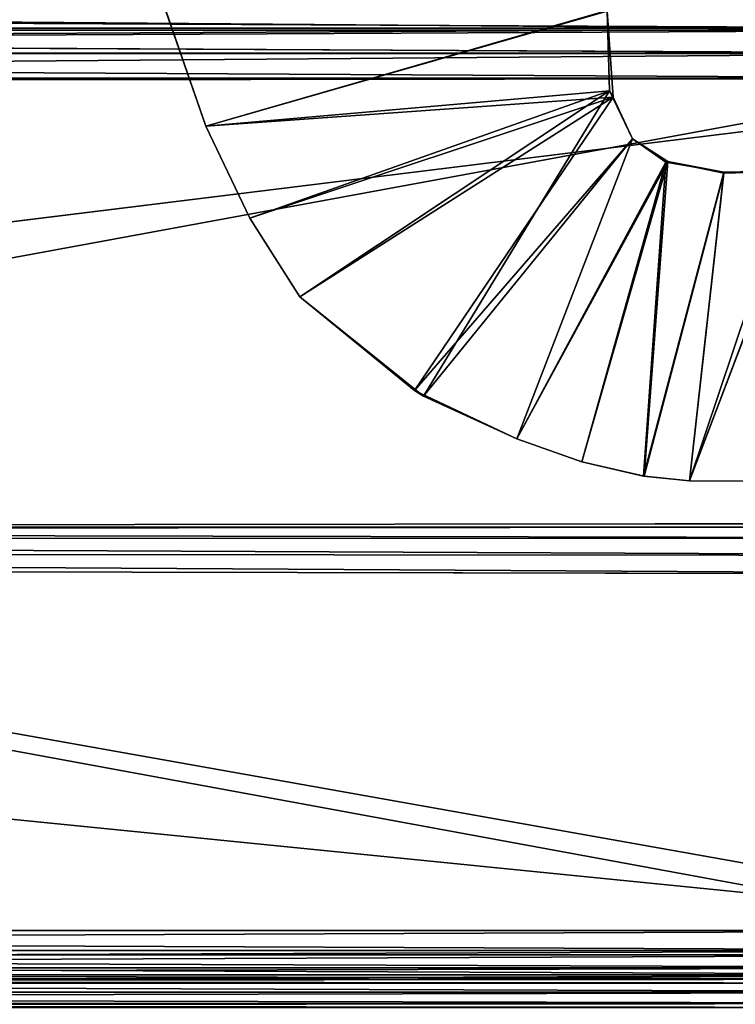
# Model space of a CAD drawing. Extents: x 0 to 35.8, y 0 to 30.4.
# Tile 86 of 106: x 31.7 to 34.2, y 2.1 to 5.7. Entities that reach past the tile are written whole.
import ezdxf

# ---------------------------------------------------------------- set-up
doc = ezdxf.new("R2010")
doc.units = 0
doc.header["$MEASUREMENT"] = 0
doc.layers.get('0').update_dxf_attribs({"color": 13, "linetype": 'CONTINUOUS'})
for name, color, linetype in [('BSH_B36CD50SNB_SYMBOL_-_BO', 59, 'CONTINUOUS'), ('BSH_B36CD50SNB_SYMBOL_-_DO', 59, 'CONTINUOUS'), ('BSH_B36CD50SNB_SYMBOL_-_DR', 59, 'CONTINUOUS')]:
    doc.layers.add(name, color=color, linetype=linetype)

# ---------------------------------------------------------------- blocks, each defined once
blk = doc.blocks.new('B36CD50SNB_TRADECAD_DXF')
at = {"layer": 'BSH_B36CD50SNB_SYMBOL_-_BO', "color": 0}
for p, q in [((32.3309, 5.3255, 68.5561), (32.1855, 5.7451, 68.5561)), ((32.3309, 5.3255, 68.5561), (32.1855, 5.7451, 68.5561)), ((32.1855, 5.742, 69.4599), (32.3309, 5.3255, 69.4599)), ((32.1855, 5.742, 69.4599), (32.3309, 5.3255, 69.4599)), ((33.7828, 5.7451, 68.5561), (33.7911, 5.4534, 68.5561)), ((33.7828, 5.7451, 68.5561), (33.7911, 5.4534, 68.5561)), ((33.7828, 5.742, 69.4599), (33.804, 5.4315, 69.4599)), ((33.7828, 5.742, 69.4599), (33.804, 5.4315, 69.4599)), ((32.3309, 5.3255, 68.5561), (33.7911, 5.4534, 68.5561)), ((32.3309, 5.3255, 68.5561), (33.7911, 5.4534, 68.5561)), ((33.804, 5.4315, 69.4599), (32.3309, 5.3255, 69.4599)), ((33.804, 5.4315, 69.4599), (32.3309, 5.3255, 69.4599)), ((33.7911, 5.4534, 68.5561), (32.6705, 4.7078, 68.5561)), ((33.7911, 5.4534, 68.5561), (32.6705, 4.7078, 68.5561)), ((33.804, 5.4315, 69.4599), (32.6705, 4.7078, 69.4599)), ((33.804, 5.4315, 69.4599), (32.6705, 4.7078, 69.4599)), ((33.7911, 5.4534, 68.5561), (33.804, 5.4315, 69.4599)), ((33.7911, 5.4534, 68.5561), (33.8749, 5.2807, 68.5561)), ((33.7911, 5.4534, 68.5561), (33.8749, 5.2807, 68.5561)), ((33.7911, 5.4534, 68.5561), (33.804, 5.4315, 69.4599)), ((33.804, 5.4315, 69.4599), (33.8749, 5.2807, 69.4599)), ((33.804, 5.4315, 69.4599), (33.8749, 5.2807, 69.4599)), ((32.3309, 5.3255, 69.4599), (32.3309, 5.3255, 68.5561)), ((32.4893, 4.9933, 69.4599), (32.3309, 5.3255, 69.4599)), ((32.4893, 4.9933, 68.5561), (32.3309, 5.3255, 68.5561)), ((32.3309, 5.3255, 69.4599), (32.3309, 5.3255, 68.5561)), ((32.4893, 4.9933, 69.4599), (32.3309, 5.3255, 69.4599)), ((32.4893, 4.9933, 68.5561), (32.3309, 5.3255, 68.5561)), ((33.8749, 5.2807, 69.4599), (33.0856, 4.3697, 69.4599)), ((33.8749, 5.2807, 69.4599), (33.0856, 4.3697, 69.4599)), ((33.1176, 4.3486, 68.5561), (33.8749, 5.2807, 68.5561)), ((33.1176, 4.3486, 68.5561), (33.8749, 5.2807, 68.5561)), ((33.8749, 5.2807, 69.4599), (33.995, 5.1953, 69.4599)), ((33.8749, 5.2807, 68.5561), (33.8749, 5.2807, 69.4599)), ((33.8749, 5.2807, 68.5561), (34.0027, 5.1981, 68.5561)), ((33.8749, 5.2807, 68.5561), (34.0027, 5.1981, 68.5561)), ((33.8749, 5.2807, 68.5561), (33.8749, 5.2807, 69.4599)), ((33.8749, 5.2807, 69.4599), (33.995, 5.1953, 69.4599)), ((33.4558, 4.1945, 68.5561), (34.0027, 5.1981, 68.5561)), ((33.4558, 4.1945, 68.5561), (34.0027, 5.1981, 68.5561)), ((33.995, 5.1953, 69.4599), (33.4558, 4.1945, 69.4599)), ((33.995, 5.1953, 69.4599), (33.4558, 4.1945, 69.4599)), ((33.6907, 4.111, 68.5561), (34.0027, 5.1981, 68.5561)), ((33.6907, 4.111, 68.5561), (34.0027, 5.1981, 68.5561)), ((33.995, 5.1953, 69.4599), (33.6907, 4.111, 69.4599)), ((33.995, 5.1953, 69.4599), (33.6907, 4.111, 69.4599)), ((34.0027, 5.1981, 68.5561), (33.995, 5.1953, 69.4599)), ((34.0027, 5.1981, 68.5561), (33.995, 5.1953, 69.4599)), ((33.995, 5.1953, 69.4599), (34.2047, 5.1594, 69.4599)), ((33.995, 5.1953, 69.4599), (34.2047, 5.1594, 69.4599)), ((34.0027, 5.1981, 68.5561), (34.2047, 5.1564, 68.5561)), ((34.0027, 5.1981, 68.5561), (34.2047, 5.1564, 68.5561)), ((34.2047, 5.1594, 69.4599), (33.9149, 4.0594, 69.4599)), ((34.2047, 5.1594, 69.4599), (33.9149, 4.0594, 69.4599)), ((33.917, 4.0594, 68.5561), (34.2047, 5.1564, 68.5561)), ((33.917, 4.0594, 68.5561), (34.2047, 5.1564, 68.5561)), ((34.5071, 5.1655, 69.4599), (34.0807, 4.0419, 69.4599)), ((34.5071, 5.1655, 69.4599), (34.0807, 4.0419, 69.4599)), ((34.0807, 4.0419, 68.5561), (34.4577, 5.1628, 68.5561)), ((34.0807, 4.0419, 68.5561), (34.4577, 5.1628, 68.5561)), ((34.2047, 5.1594, 69.4599), (34.5071, 5.1655, 69.4599)), ((34.2047, 5.1594, 69.4599), (34.5071, 5.1655, 69.4599)), ((34.2047, 5.1564, 68.5561), (34.4577, 5.1628, 68.5561)), ((34.2047, 5.1564, 68.5561), (34.4577, 5.1628, 68.5561)), ((34.2047, 5.1564, 68.5561), (34.2047, 5.1594, 69.4599)), ((34.2047, 5.1564, 68.5561), (34.2047, 5.1594, 69.4599)), ((32.6705, 4.7078, 69.4599), (32.4893, 4.9933, 69.4599)), ((32.6705, 4.7078, 68.5561), (32.4893, 4.9933, 68.5561)), ((32.4893, 4.9933, 68.5561), (32.4893, 4.9933, 69.4599)), ((32.6705, 4.7078, 69.4599), (32.4893, 4.9933, 69.4599)), ((32.4893, 4.9933, 68.5561), (32.4893, 4.9933, 69.4599)), ((32.6705, 4.7078, 68.5561), (32.4893, 4.9933, 68.5561)), ((32.6705, 4.7078, 68.5561), (32.6705, 4.7078, 69.4599)), ((32.6705, 4.7078, 69.4599), (33.0856, 4.3697, 69.4599)), ((33.1176, 4.3486, 68.5561), (32.6705, 4.7078, 68.5561)), ((32.6705, 4.7078, 69.4599), (33.0856, 4.3697, 69.4599)), ((32.6705, 4.7078, 68.5561), (32.6705, 4.7078, 69.4599)), ((33.1176, 4.3486, 68.5561), (32.6705, 4.7078, 68.5561)), ((33.0856, 4.3697, 69.4599), (33.1176, 4.3486, 68.5561)), ((33.4558, 4.1945, 69.4599), (33.0856, 4.3697, 69.4599)), ((33.0856, 4.3697, 69.4599), (33.1176, 4.3486, 68.5561)), ((33.4558, 4.1945, 69.4599), (33.0856, 4.3697, 69.4599)), ((33.4558, 4.1945, 68.5561), (33.1176, 4.3486, 68.5561)), ((33.4558, 4.1945, 68.5561), (33.1176, 4.3486, 68.5561)), ((33.6907, 4.111, 69.4599), (33.4558, 4.1945, 69.4599)), ((33.6907, 4.111, 68.5561), (33.4558, 4.1945, 68.5561)), ((33.4558, 4.1945, 68.5561), (33.4558, 4.1945, 69.4599)), ((33.6907, 4.111, 69.4599), (33.4558, 4.1945, 69.4599)), ((33.6907, 4.111, 68.5561), (33.4558, 4.1945, 68.5561)), ((33.4558, 4.1945, 68.5561), (33.4558, 4.1945, 69.4599)), ((33.9149, 4.0594, 69.4599), (33.6907, 4.111, 69.4599)), ((33.917, 4.0594, 68.5561), (33.6907, 4.111, 68.5561)), ((33.6907, 4.111, 68.5561), (33.6907, 4.111, 69.4599)), ((33.9149, 4.0594, 69.4599), (33.6907, 4.111, 69.4599)), ((33.6907, 4.111, 68.5561), (33.6907, 4.111, 69.4599)), ((33.917, 4.0594, 68.5561), (33.6907, 4.111, 68.5561)), ((34.0807, 4.0419, 69.4599), (33.9149, 4.0594, 69.4599)), ((33.917, 4.0594, 68.5561), (33.9149, 4.0594, 69.4599)), ((34.0807, 4.0419, 69.4599), (33.9149, 4.0594, 69.4599)), ((33.917, 4.0594, 68.5561), (33.9149, 4.0594, 69.4599)), ((34.0807, 4.0419, 68.5561), (33.917, 4.0594, 68.5561)), ((34.0807, 4.0419, 68.5561), (33.917, 4.0594, 68.5561)), ((34.0807, 4.0419, 68.5561), (34.0807, 4.0419, 69.4599)), ((34.0807, 4.0419, 69.4599), (35.1052, 4.0389, 69.4599)), ((35.1052, 4.0389, 68.5561), (34.0807, 4.0419, 68.5561)), ((34.0807, 4.0419, 69.4599), (35.1052, 4.0389, 69.4599)), ((34.0807, 4.0419, 68.5561), (34.0807, 4.0419, 69.4599)), ((35.1052, 4.0389, 68.5561), (34.0807, 4.0419, 68.5561))]:
    blk.add_line(p, q, dxfattribs=at)
at = {"layer": 'BSH_B36CD50SNB_SYMBOL_-_DO', "color": 0}
for p, q in [((35.2166, 5.6737, 27.4521), (18.2072, 5.6737, 27.4521)), ((35.2166, 5.6737, 27.4521), (18.2072, 5.6737, 27.4521)), ((35.292, 5.6737, 67.0338), (18.4253, 5.6737, 67.0338)), ((35.292, 5.6737, 67.0338), (18.4253, 5.6737, 67.0338)), ((18.5006, 5.6737, 66.9584), (35.2166, 5.6737, 66.9584)), ((18.5006, 5.6737, 66.9584), (35.2166, 5.6737, 66.9584)), ((18.6672, 5.6737, 27.3767), (35.292, 5.6737, 27.3767)), ((18.6672, 5.6737, 27.3767), (35.292, 5.6737, 27.3767)), ((18.207, 5.5907, 27.4521), (35.2166, 5.5908, 27.4521)), ((18.207, 5.5907, 27.4521), (35.2166, 5.5908, 27.4521)), ((18.4253, 5.5908, 67.0338), (35.292, 5.5908, 67.0338)), ((18.4253, 5.5908, 67.0338), (35.292, 5.5908, 67.0338)), ((35.2166, 5.5908, 66.9584), (18.5006, 5.5907, 66.9584)), ((35.2166, 5.5908, 66.9584), (18.5006, 5.5907, 66.9584)), ((35.292, 5.5908, 27.3767), (18.667, 5.5908, 27.3767)), ((35.292, 5.5908, 27.3767), (18.667, 5.5908, 27.3767)), ((18.3094, 5.4992, 27.0544), (35.6494, 5.4992, 27.0544)), ((18.3094, 5.4992, 27.0544), (35.6494, 5.4992, 27.0544)), ((18.6668, 5.4992, 27.3767), (35.292, 5.4992, 27.3767)), ((18.6668, 5.4992, 27.3767), (35.292, 5.4992, 27.3767)), ((35.292, 5.4992, 67.0338), (22.6476, 5.49, 67.0338)), ((35.292, 5.4992, 67.0338), (22.6476, 5.49, 67.0338)), ((35.8406, 5.4992, 68.3648), (22.6509, 3.8725, 68.3648)), ((35.8406, 5.4992, 68.3648), (22.6509, 3.8725, 68.3648)), ((22.6599, 5.4836, 68.3648), (35.8406, 5.4992, 68.3648)), ((22.6599, 5.4836, 68.3648), (35.8406, 5.4992, 68.3648)), ((22.6509, 3.8725, 69.4602), (35.8406, 3.8888, 69.4602)), ((22.6509, 3.8725, 69.4602), (35.8406, 3.8888, 69.4602)), ((22.6509, 3.8725, 68.3648), (35.8406, 3.8888, 68.3648)), ((22.6509, 3.8725, 68.3648), (35.8406, 3.8888, 68.3648)), ((22.6406, 3.8625, 69.5306), (35.8272, 3.8759, 69.5306)), ((22.6406, 3.8625, 69.5306), (35.8272, 3.8759, 69.5306)), ((35.7846, 3.8348, 69.5955), (22.6078, 3.8308, 69.5955)), ((35.7846, 3.8348, 69.5955), (22.6078, 3.8308, 69.5955)), ((22.5578, 3.7825, 69.638), (35.7198, 3.7724, 69.638)), ((22.5578, 3.7825, 69.638), (35.7198, 3.7724, 69.638)), ((22.5036, 3.7302, 69.6515), (35.6494, 3.7045, 69.6515)), ((22.5036, 3.7302, 69.6515), (35.6494, 3.7045, 69.6515)), ((18.3094, 2.4145, 27.0544), (35.6494, 2.4145, 27.0544)), ((18.3094, 2.4145, 69.6515), (35.6494, 2.4145, 69.6515)), ((18.3094, 2.4145, 69.6515), (35.6494, 2.4145, 69.6515)), ((18.3094, 2.4145, 27.0544), (35.6494, 2.4145, 27.0544)), ((35.6494, 2.3413, 27.0689), (18.3094, 2.3413, 27.0689)), ((18.3094, 2.3413, 69.6369), (35.6494, 2.3413, 69.6369)), ((18.3094, 2.3413, 69.6369), (35.6494, 2.3413, 69.6369)), ((35.6494, 2.3413, 27.0689), (18.3094, 2.3413, 27.0689)), ((18.3094, 2.2792, 27.1104), (35.6494, 2.2792, 27.1104)), ((18.3094, 2.2792, 27.1104), (35.6494, 2.2792, 27.1104)), ((35.6494, 2.2792, 69.5955), (18.3094, 2.2792, 69.5955)), ((35.6494, 2.2792, 69.5955), (18.3094, 2.2792, 69.5955)), ((18.3094, 2.2378, 27.1725), (35.6494, 2.2378, 27.1725)), ((18.3094, 2.2378, 27.1725), (35.6494, 2.2378, 27.1725)), ((18.3094, 2.2378, 69.5334), (35.6494, 2.2378, 69.5334)), ((18.3094, 2.2378, 69.5334), (35.6494, 2.2378, 69.5334)), ((18.3094, 2.2232, 27.2456), (35.6494, 2.2232, 27.2456)), ((35.6494, 2.2232, 69.4602), (18.3094, 2.2232, 69.4602)), ((35.6494, 2.2232, 69.4602), (18.3094, 2.2232, 69.4602)), ((18.3094, 2.2232, 27.2456), (35.6494, 2.2232, 27.2456))]:
    blk.add_line(p, q, dxfattribs=at)
at = {"layer": 'BSH_B36CD50SNB_SYMBOL_-_DR', "color": 0}
for p, q in [((17.9195, 5.6809, 26.1664), (35.292, 5.6809, 26.1664)), ((35.2166, 5.6809, 2.081), (17.9195, 5.6809, 2.081)), ((17.9195, 5.6809, 2.0057), (35.292, 5.6809, 2.0057)), ((35.2166, 5.6809, 2.081), (17.9195, 5.6809, 2.081)), ((17.9195, 5.6809, 2.0057), (35.292, 5.6809, 2.0057)), ((35.2166, 5.6809, 26.0911), (17.9195, 5.6809, 26.0911)), ((35.2166, 5.6809, 26.0911), (17.9195, 5.6809, 26.0911)), ((17.9195, 5.6809, 26.1664), (35.292, 5.6809, 26.1664)), ((17.9195, 5.5893, 26.1664), (35.292, 5.5893, 26.1664)), ((35.6494, 5.5893, 26.5552), (17.9195, 5.5893, 26.5552)), ((17.9195, 5.5893, 26.1664), (35.292, 5.5893, 26.1664)), ((35.6494, 5.5893, 26.5552), (17.9195, 5.5893, 26.5552)), ((17.9195, 5.5893, 0.8481), (35.6494, 5.5893, 0.8481)), ((35.292, 5.5893, 2.0057), (17.9195, 5.5893, 2.0057)), ((35.292, 5.5893, 2.0057), (17.9195, 5.5893, 2.0057)), ((17.9195, 5.5893, 0.8481), (35.6494, 5.5893, 0.8481)), ((35.6494, 2.3266, 26.5552), (17.9195, 2.3266, 26.5552)), ((35.6494, 2.3266, 0.8481), (17.9195, 2.3266, 0.8481)), ((35.6494, 2.3266, 0.8481), (17.9195, 2.3266, 0.8481)), ((35.6494, 2.3266, 26.5552), (17.9195, 2.3266, 26.5552)), ((35.6494, 2.2534, 0.8626), (17.9195, 2.2534, 0.8626)), ((35.6494, 2.2534, 0.8626), (17.9195, 2.2534, 0.8626)), ((17.9195, 2.2534, 26.5406), (35.6494, 2.2534, 26.5406)), ((17.9195, 2.2534, 26.5406), (35.6494, 2.2534, 26.5406)), ((35.6494, 2.1913, 0.9041), (17.9195, 2.1913, 0.9041)), ((35.6494, 2.1913, 0.9041), (17.9195, 2.1913, 0.9041)), ((17.9195, 2.1913, 26.4991), (35.6494, 2.1913, 26.4991)), ((17.9195, 2.1913, 26.4991), (35.6494, 2.1913, 26.4991)), ((35.6494, 2.1499, 0.9661), (17.9195, 2.1499, 0.9661)), ((17.9195, 2.1499, 26.4371), (35.6494, 2.1499, 26.4371)), ((35.6494, 2.1499, 0.9661), (17.9195, 2.1499, 0.9661)), ((17.9195, 2.1499, 26.4371), (35.6494, 2.1499, 26.4371))]:
    blk.add_line(p, q, dxfattribs=at)
at = {"layer": 'BSH_B36CD50SNB_SYMBOL_-_BO', "color": 250}
mesh = blk.add_polyface(dxfattribs=at)
corners = [(32.1855, 5.7451, 68.5561), (32.3309, 5.3255, 69.4599), (32.3309, 5.3255, 68.5561), (32.1855, 5.742, 69.4599)]
mesh.append_faces([[corners[k] for k in face] for face in [(0, 1, 2), (1, 0, 3)]], dxfattribs={"vtx0": -1, "color": 250})
mesh = blk.add_polyface(dxfattribs=at)
corners = [(32.3309, 5.3255, 68.5561), (33.7828, 5.7451, 68.5561), (32.1855, 5.7451, 68.5561), (33.7911, 5.4534, 68.5561)]
mesh.append_faces([[corners[k] for k in face] for face in [(0, 1, 2), (1, 0, 3)]], dxfattribs={"vtx0": -1, "color": 250})
mesh = blk.add_polyface(dxfattribs=at)
corners = [(33.7828, 5.742, 69.4599), (32.3309, 5.3255, 69.4599), (32.1855, 5.742, 69.4599), (33.804, 5.4315, 69.4599)]
mesh.append_faces([[corners[k] for k in face] for face in [(0, 1, 2), (1, 0, 3)]], dxfattribs={"vtx0": -1, "color": 250})
mesh = blk.add_polyface(dxfattribs=at)
corners = [(33.7828, 5.7451, 68.5561), (33.7911, 5.4534, 68.5561), (33.7828, 5.742, 69.4599)]
mesh.append_faces([[corners[k] for k in face] for face in [(0, 1, 2)]], dxfattribs={"color": 250})
mesh = blk.add_polyface(dxfattribs=at)
corners = [(33.7828, 5.742, 69.4599), (33.7911, 5.4534, 68.5561), (33.804, 5.4315, 69.4599)]
mesh.append_faces([[corners[k] for k in face] for face in [(0, 1, 2)]], dxfattribs={"color": 250})
mesh = blk.add_polyface(dxfattribs=at)
corners = [(32.4893, 4.9933, 68.5561), (33.7911, 5.4534, 68.5561), (32.3309, 5.3255, 68.5561), (32.6705, 4.7078, 68.5561)]
mesh.append_faces([[corners[k] for k in face] for face in [(0, 1, 2), (1, 0, 3)]], dxfattribs={"vtx0": -1, "color": 250})
mesh = blk.add_polyface(dxfattribs=at)
corners = [(33.804, 5.4315, 69.4599), (32.4893, 4.9933, 69.4599), (32.3309, 5.3255, 69.4599), (32.6705, 4.7078, 69.4599)]
mesh.append_faces([[corners[k] for k in face] for face in [(0, 1, 2), (1, 0, 3)]], dxfattribs={"vtx0": -1, "color": 250})
mesh = blk.add_polyface(dxfattribs=at)
corners = [(33.1176, 4.3486, 68.5561), (33.7911, 5.4534, 68.5561), (32.6705, 4.7078, 68.5561), (33.8749, 5.2807, 68.5561)]
mesh.append_faces([[corners[k] for k in face] for face in [(0, 1, 2), (1, 0, 3)]], dxfattribs={"vtx0": -1, "color": 250})
mesh = blk.add_polyface(dxfattribs=at)
corners = [(33.804, 5.4315, 69.4599), (33.0856, 4.3697, 69.4599), (32.6705, 4.7078, 69.4599), (33.8749, 5.2807, 69.4599)]
mesh.append_faces([[corners[k] for k in face] for face in [(0, 1, 2), (1, 0, 3)]], dxfattribs={"vtx0": -1, "color": 250})
mesh = blk.add_polyface(dxfattribs=at)
corners = [(33.804, 5.4315, 69.4599), (33.8749, 5.2807, 68.5561), (33.8749, 5.2807, 69.4599), (33.7911, 5.4534, 68.5561)]
mesh.append_faces([[corners[k] for k in face] for face in [(0, 1, 2), (1, 0, 3)]], dxfattribs={"vtx0": -1, "color": 250})
mesh = blk.add_polyface(dxfattribs=at)
corners = [(32.3309, 5.3255, 68.5561), (32.4893, 4.9933, 69.4599), (32.4893, 4.9933, 68.5561), (32.3309, 5.3255, 69.4599)]
mesh.append_faces([[corners[k] for k in face] for face in [(0, 1, 2), (1, 0, 3)]], dxfattribs={"vtx0": -1, "color": 250})
mesh = blk.add_polyface(dxfattribs=at)
corners = [(33.8749, 5.2807, 69.4599), (33.4558, 4.1945, 69.4599), (33.0856, 4.3697, 69.4599), (33.995, 5.1953, 69.4599)]
mesh.append_faces([[corners[k] for k in face] for face in [(0, 1, 2), (1, 0, 3)]], dxfattribs={"vtx0": -1, "color": 250})
mesh = blk.add_polyface(dxfattribs=at)
corners = [(33.4558, 4.1945, 68.5561), (33.8749, 5.2807, 68.5561), (33.1176, 4.3486, 68.5561), (34.0027, 5.1981, 68.5561)]
mesh.append_faces([[corners[k] for k in face] for face in [(0, 1, 2), (1, 0, 3)]], dxfattribs={"vtx0": -1, "color": 250})
mesh = blk.add_polyface(dxfattribs=at)
corners = [(33.995, 5.1953, 69.4599), (33.8749, 5.2807, 68.5561), (34.0027, 5.1981, 68.5561)]
mesh.append_faces([[corners[k] for k in face] for face in [(0, 1, 2)]], dxfattribs={"color": 250})
mesh = blk.add_polyface(dxfattribs=at)
corners = [(33.8749, 5.2807, 69.4599), (33.8749, 5.2807, 68.5561), (33.995, 5.1953, 69.4599)]
mesh.append_faces([[corners[k] for k in face] for face in [(0, 1, 2)]], dxfattribs={"color": 250})
mesh = blk.add_polyface(dxfattribs=at)
corners = [(34.0027, 5.1981, 68.5561), (33.4558, 4.1945, 68.5561), (33.6907, 4.111, 68.5561)]
mesh.append_faces([[corners[k] for k in face] for face in [(0, 1, 2)]], dxfattribs={"color": 250})
mesh = blk.add_polyface(dxfattribs=at)
corners = [(33.995, 5.1953, 69.4599), (33.6907, 4.111, 69.4599), (33.4558, 4.1945, 69.4599)]
mesh.append_faces([[corners[k] for k in face] for face in [(0, 1, 2)]], dxfattribs={"color": 250})
mesh = blk.add_polyface(dxfattribs=at)
corners = [(33.917, 4.0594, 68.5561), (34.0027, 5.1981, 68.5561), (33.6907, 4.111, 68.5561), (34.2047, 5.1564, 68.5561)]
mesh.append_faces([[corners[k] for k in face] for face in [(0, 1, 2), (1, 0, 3)]], dxfattribs={"vtx0": -1, "color": 250})
mesh = blk.add_polyface(dxfattribs=at)
corners = [(33.995, 5.1953, 69.4599), (33.9149, 4.0594, 69.4599), (33.6907, 4.111, 69.4599), (34.2047, 5.1594, 69.4599)]
mesh.append_faces([[corners[k] for k in face] for face in [(0, 1, 2), (1, 0, 3)]], dxfattribs={"vtx0": -1, "color": 250})
mesh = blk.add_polyface(dxfattribs=at)
corners = [(33.995, 5.1953, 69.4599), (34.0027, 5.1981, 68.5561), (34.2047, 5.1594, 69.4599)]
mesh.append_faces([[corners[k] for k in face] for face in [(0, 1, 2)]], dxfattribs={"color": 250})
mesh = blk.add_polyface(dxfattribs=at)
corners = [(34.2047, 5.1594, 69.4599), (34.0027, 5.1981, 68.5561), (34.2047, 5.1564, 68.5561)]
mesh.append_faces([[corners[k] for k in face] for face in [(0, 1, 2)]], dxfattribs={"color": 250})
mesh = blk.add_polyface(dxfattribs=at)
corners = [(34.2047, 5.1594, 69.4599), (34.0807, 4.0419, 69.4599), (33.9149, 4.0594, 69.4599), (34.5071, 5.1655, 69.4599)]
mesh.append_faces([[corners[k] for k in face] for face in [(0, 1, 2), (1, 0, 3)]], dxfattribs={"vtx0": -1, "color": 250})
mesh = blk.add_polyface(dxfattribs=at)
corners = [(34.0807, 4.0419, 68.5561), (34.2047, 5.1564, 68.5561), (33.917, 4.0594, 68.5561), (34.4577, 5.1628, 68.5561)]
mesh.append_faces([[corners[k] for k in face] for face in [(0, 1, 2), (1, 0, 3)]], dxfattribs={"vtx0": -1, "color": 250})
mesh = blk.add_polyface(dxfattribs=at)
corners = [(34.5071, 5.1655, 69.4599), (35.1052, 4.0389, 69.4599), (34.0807, 4.0419, 69.4599), (35.204, 5.1606, 69.4599)]
mesh.append_faces([[corners[k] for k in face] for face in [(0, 1, 2), (1, 0, 3)]], dxfattribs={"vtx0": -1, "color": 250})
mesh = blk.add_polyface(dxfattribs=at)
corners = [(35.1052, 4.0389, 68.5561), (34.4577, 5.1628, 68.5561), (34.0807, 4.0419, 68.5561), (35.1989, 5.1401, 68.5561)]
mesh.append_faces([[corners[k] for k in face] for face in [(0, 1, 2), (1, 0, 3)]], dxfattribs={"vtx0": -1, "color": 250})
mesh = blk.add_polyface(dxfattribs=at)
corners = [(34.5071, 5.1655, 69.4599), (34.2047, 5.1564, 68.5561), (34.4577, 5.1628, 68.5561), (34.2047, 5.1594, 69.4599)]
mesh.append_faces([[corners[k] for k in face] for face in [(0, 1, 2), (1, 0, 3)]], dxfattribs={"vtx0": -1, "color": 250})
mesh = blk.add_polyface(dxfattribs=at)
corners = [(32.4893, 4.9933, 68.5561), (32.6705, 4.7078, 69.4599), (32.6705, 4.7078, 68.5561), (32.4893, 4.9933, 69.4599)]
mesh.append_faces([[corners[k] for k in face] for face in [(0, 1, 2), (1, 0, 3)]], dxfattribs={"vtx0": -1, "color": 250})
mesh = blk.add_polyface(dxfattribs=at)
corners = [(32.6705, 4.7078, 69.4599), (33.1176, 4.3486, 68.5561), (32.6705, 4.7078, 68.5561), (33.0856, 4.3697, 69.4599)]
mesh.append_faces([[corners[k] for k in face] for face in [(0, 1, 2), (1, 0, 3)]], dxfattribs={"vtx0": -1, "color": 250})
mesh = blk.add_polyface(dxfattribs=at)
corners = [(33.0856, 4.3697, 69.4599), (33.4558, 4.1945, 68.5561), (33.1176, 4.3486, 68.5561)]
mesh.append_faces([[corners[k] for k in face] for face in [(0, 1, 2)]], dxfattribs={"color": 250})
mesh = blk.add_polyface(dxfattribs=at)
corners = [(33.4558, 4.1945, 69.4599), (33.4558, 4.1945, 68.5561), (33.0856, 4.3697, 69.4599)]
mesh.append_faces([[corners[k] for k in face] for face in [(0, 1, 2)]], dxfattribs={"color": 250})
mesh = blk.add_polyface(dxfattribs=at)
corners = [(33.4558, 4.1945, 69.4599), (33.6907, 4.111, 68.5561), (33.4558, 4.1945, 68.5561), (33.6907, 4.111, 69.4599)]
mesh.append_faces([[corners[k] for k in face] for face in [(0, 1, 2), (1, 0, 3)]], dxfattribs={"vtx0": -1, "color": 250})
mesh = blk.add_polyface(dxfattribs=at)
corners = [(33.6907, 4.111, 69.4599), (33.917, 4.0594, 68.5561), (33.6907, 4.111, 68.5561), (33.9149, 4.0594, 69.4599)]
mesh.append_faces([[corners[k] for k in face] for face in [(0, 1, 2), (1, 0, 3)]], dxfattribs={"vtx0": -1, "color": 250})
mesh = blk.add_polyface(dxfattribs=at)
corners = [(33.9149, 4.0594, 69.4599), (34.0807, 4.0419, 68.5561), (33.917, 4.0594, 68.5561), (34.0807, 4.0419, 69.4599)]
mesh.append_faces([[corners[k] for k in face] for face in [(0, 1, 2), (1, 0, 3)]], dxfattribs={"vtx0": -1, "color": 250})
mesh = blk.add_polyface(dxfattribs=at)
corners = [(34.0807, 4.0419, 69.4599), (35.1052, 4.0389, 68.5561), (34.0807, 4.0419, 68.5561), (35.1052, 4.0389, 69.4599)]
mesh.append_faces([[corners[k] for k in face] for face in [(0, 1, 2), (1, 0, 3)]], dxfattribs={"vtx0": -1, "color": 250})
at = {"layer": 'BSH_B36CD50SNB_SYMBOL_-_DO', "color": 250}
mesh = blk.add_polyface(dxfattribs=at)
corners = [(35.292, 5.8078, 67.0338), (18.4253, 5.6737, 67.0338), (18.4253, 5.8078, 67.0338), (35.292, 5.6737, 67.0338)]
mesh.append_faces([[corners[k] for k in face] for face in [(0, 1, 2), (1, 0, 3)]], dxfattribs={"vtx0": -1, "color": 250})
mesh = blk.add_polyface(dxfattribs=at)
corners = [(35.292, 5.6737, 27.3767), (18.6675, 5.8078, 27.3767), (18.6672, 5.6737, 27.3767), (35.292, 5.8078, 27.3767)]
mesh.append_faces([[corners[k] for k in face] for face in [(0, 1, 2), (1, 0, 3)]], dxfattribs={"vtx0": -1, "color": 250})
mesh = blk.add_polyface(dxfattribs=at)
corners = [(35.2166, 5.5908, 27.4521), (18.2072, 5.6737, 27.4521), (18.207, 5.5907, 27.4521), (35.2166, 5.6737, 27.4521)]
mesh.append_faces([[corners[k] for k in face] for face in [(0, 1, 2), (1, 0, 3)]], dxfattribs={"vtx0": -1, "color": 250})
mesh = blk.add_polyface(dxfattribs=at)
corners = [(18.2072, 5.6737, 27.4521), (35.292, 5.6737, 27.3767), (18.6672, 5.6737, 27.3767), (35.2166, 5.6737, 27.4521)]
mesh.append_faces([[corners[k] for k in face] for face in [(0, 1, 2), (1, 0, 3)]], dxfattribs={"vtx0": -1, "color": 250})
mesh = blk.add_polyface(dxfattribs=at)
corners = [(18.4253, 5.6737, 67.0338), (35.2166, 5.6737, 66.9584), (18.5006, 5.6737, 66.9584), (35.292, 5.6737, 67.0338)]
mesh.append_faces([[corners[k] for k in face] for face in [(0, 1, 2), (1, 0, 3)]], dxfattribs={"vtx0": -1, "color": 250})
mesh = blk.add_polyface(dxfattribs=at)
corners = [(35.2166, 5.6737, 66.9584), (18.5006, 5.5907, 66.9584), (18.5006, 5.6737, 66.9584), (35.2166, 5.5908, 66.9584)]
mesh.append_faces([[corners[k] for k in face] for face in [(0, 1, 2), (1, 0, 3)]], dxfattribs={"vtx0": -1, "color": 250})
mesh = blk.add_polyface(dxfattribs=at)
corners = [(35.2166, 5.5908, 27.4521), (18.667, 5.5908, 27.3767), (35.292, 5.5908, 27.3767), (18.207, 5.5907, 27.4521)]
mesh.append_faces([[corners[k] for k in face] for face in [(0, 1, 2), (1, 0, 3)]], dxfattribs={"vtx0": -1, "color": 250})
mesh = blk.add_polyface(dxfattribs=at)
corners = [(35.292, 5.5908, 67.0338), (22.6476, 5.49, 67.0338), (18.4253, 5.5908, 67.0338), (35.292, 5.4992, 67.0338)]
mesh.append_faces([[corners[k] for k in face] for face in [(0, 1, 2), (1, 0, 3)]], dxfattribs={"vtx0": -1, "color": 250})
mesh = blk.add_polyface(dxfattribs=at)
corners = [(35.292, 5.5908, 67.0338), (18.5006, 5.5907, 66.9584), (35.2166, 5.5908, 66.9584), (18.4253, 5.5908, 67.0338)]
mesh.append_faces([[corners[k] for k in face] for face in [(0, 1, 2), (1, 0, 3)]], dxfattribs={"vtx0": -1, "color": 250})
mesh = blk.add_polyface(dxfattribs=at)
corners = [(35.292, 5.4992, 27.3767), (18.667, 5.5908, 27.3767), (18.6668, 5.4992, 27.3767), (35.292, 5.5908, 27.3767)]
mesh.append_faces([[corners[k] for k in face] for face in [(0, 1, 2), (1, 0, 3)]], dxfattribs={"vtx0": -1, "color": 250})
mesh = blk.add_polyface(dxfattribs=at)
corners = [(35.292, 5.4992, 27.3767), (18.3094, 5.4992, 27.0544), (35.6494, 5.4992, 27.0544), (18.6668, 5.4992, 27.3767)]
mesh.append_faces([[corners[k] for k in face] for face in [(0, 1, 2), (1, 0, 3)]], dxfattribs={"vtx0": -1, "color": 250})
mesh = blk.add_polyface(dxfattribs=at)
corners = [(35.6494, 2.4145, 27.0544), (18.3094, 5.4992, 27.0544), (18.3094, 2.4145, 27.0544), (35.6494, 5.4992, 27.0544)]
mesh.append_faces([[corners[k] for k in face] for face in [(0, 1, 2), (1, 0, 3)]], dxfattribs={"vtx0": -1, "color": 250})
mesh = blk.add_polyface(dxfattribs=at)
corners = [(35.8406, 5.4992, 68.3648), (22.6476, 5.49, 67.0338), (35.292, 5.4992, 67.0338)]
mesh.append_faces([[corners[k] for k in face] for face in [(0, 1, 2)]], dxfattribs={"color": 250})
mesh = blk.add_polyface(dxfattribs=at)
corners = [(22.6599, 5.4836, 68.3648), (22.6476, 5.49, 67.0338), (35.8406, 5.4992, 68.3648)]
mesh.append_faces([[corners[k] for k in face] for face in [(0, 1, 2)]], dxfattribs={"color": 250})
mesh = blk.add_polyface(dxfattribs=at)
corners = [(35.8406, 5.4992, 68.3648), (22.6509, 3.8725, 68.3648), (22.6599, 5.4836, 68.3648)]
mesh.append_faces([[corners[k] for k in face] for face in [(0, 1, 2)]], dxfattribs={"color": 250})
mesh = blk.add_polyface(dxfattribs=at)
corners = [(35.8406, 3.8888, 68.3648), (22.6509, 3.8725, 68.3648), (35.8406, 5.4992, 68.3648)]
mesh.append_faces([[corners[k] for k in face] for face in [(0, 1, 2)]], dxfattribs={"color": 250})
mesh = blk.add_polyface(dxfattribs=at)
corners = [(35.8272, 3.8759, 69.5306), (22.6509, 3.8725, 69.4602), (35.8406, 3.8888, 69.4602), (22.6406, 3.8625, 69.5306)]
mesh.append_faces([[corners[k] for k in face] for face in [(0, 1, 2), (1, 0, 3)]], dxfattribs={"vtx0": -1, "color": 250})
mesh = blk.add_polyface(dxfattribs=at)
corners = [(35.8406, 3.8888, 69.4602), (22.6509, 3.8725, 68.3648), (35.8406, 3.8888, 68.3648), (22.6509, 3.8725, 69.4602)]
mesh.append_faces([[corners[k] for k in face] for face in [(0, 1, 2), (1, 0, 3)]], dxfattribs={"vtx0": -1, "color": 250})
mesh = blk.add_polyface(dxfattribs=at)
corners = [(22.6078, 3.8308, 69.5955), (22.6406, 3.8625, 69.5306), (35.7846, 3.8348, 69.5955)]
mesh.append_faces([[corners[k] for k in face] for face in [(0, 1, 2)]], dxfattribs={"color": 250})
mesh = blk.add_polyface(dxfattribs=at)
corners = [(35.7846, 3.8348, 69.5955), (22.6406, 3.8625, 69.5306), (35.8272, 3.8759, 69.5306)]
mesh.append_faces([[corners[k] for k in face] for face in [(0, 1, 2)]], dxfattribs={"color": 250})
mesh = blk.add_polyface(dxfattribs=at)
corners = [(35.7198, 3.7724, 69.638), (22.5578, 3.7825, 69.638), (22.6078, 3.8308, 69.5955)]
mesh.append_faces([[corners[k] for k in face] for face in [(0, 1, 2)]], dxfattribs={"color": 250})
mesh = blk.add_polyface(dxfattribs=at)
corners = [(35.7846, 3.8348, 69.5955), (35.7198, 3.7724, 69.638), (22.6078, 3.8308, 69.5955)]
mesh.append_faces([[corners[k] for k in face] for face in [(0, 1, 2)]], dxfattribs={"color": 250})
mesh = blk.add_polyface(dxfattribs=at)
corners = [(22.5578, 3.7825, 69.638), (35.6494, 3.7045, 69.6515), (22.5036, 3.7302, 69.6515), (35.7198, 3.7724, 69.638)]
mesh.append_faces([[corners[k] for k in face] for face in [(0, 1, 2), (1, 0, 3)]], dxfattribs={"vtx0": -1, "color": 250})
mesh = blk.add_polyface(dxfattribs=at)
corners = [(22.5036, 3.7302, 69.6515), (35.6494, 2.4145, 69.6515), (18.3094, 2.4145, 69.6515), (35.6494, 3.7045, 69.6515)]
mesh.append_faces([[corners[k] for k in face] for face in [(0, 1, 2), (1, 0, 3)]], dxfattribs={"vtx0": -1, "color": 250})
mesh = blk.add_polyface(dxfattribs=at)
corners = [(35.6494, 2.4145, 69.6515), (18.3094, 2.3413, 69.6369), (18.3094, 2.4145, 69.6515), (35.6494, 2.3413, 69.6369)]
mesh.append_faces([[corners[k] for k in face] for face in [(0, 1, 2), (1, 0, 3)]], dxfattribs={"vtx0": -1, "color": 250})
mesh = blk.add_polyface(dxfattribs=at)
corners = [(35.6494, 2.3413, 27.0689), (18.3094, 2.4145, 27.0544), (18.3094, 2.3413, 27.0689), (35.6494, 2.4145, 27.0544)]
mesh.append_faces([[corners[k] for k in face] for face in [(0, 1, 2), (1, 0, 3)]], dxfattribs={"vtx0": -1, "color": 250})
mesh = blk.add_polyface(dxfattribs=at)
corners = [(35.6494, 2.2792, 27.1104), (18.3094, 2.3413, 27.0689), (18.3094, 2.2792, 27.1104), (35.6494, 2.3413, 27.0689)]
mesh.append_faces([[corners[k] for k in face] for face in [(0, 1, 2), (1, 0, 3)]], dxfattribs={"vtx0": -1, "color": 250})
mesh = blk.add_polyface(dxfattribs=at)
corners = [(35.6494, 2.3413, 69.6369), (18.3094, 2.2792, 69.5955), (18.3094, 2.3413, 69.6369), (35.6494, 2.2792, 69.5955)]
mesh.append_faces([[corners[k] for k in face] for face in [(0, 1, 2), (1, 0, 3)]], dxfattribs={"vtx0": -1, "color": 250})
mesh = blk.add_polyface(dxfattribs=at)
corners = [(18.3094, 2.2378, 27.1725), (35.6494, 2.2792, 27.1104), (18.3094, 2.2792, 27.1104), (35.6494, 2.2378, 27.1725)]
mesh.append_faces([[corners[k] for k in face] for face in [(0, 1, 2), (1, 0, 3)]], dxfattribs={"vtx0": -1, "color": 250})
mesh = blk.add_polyface(dxfattribs=at)
corners = [(18.3094, 2.2792, 69.5955), (35.6494, 2.2378, 69.5334), (18.3094, 2.2378, 69.5334), (35.6494, 2.2792, 69.5955)]
mesh.append_faces([[corners[k] for k in face] for face in [(0, 1, 2), (1, 0, 3)]], dxfattribs={"vtx0": -1, "color": 250})
mesh = blk.add_polyface(dxfattribs=at)
corners = [(18.3094, 2.2232, 27.2456), (35.6494, 2.2378, 27.1725), (18.3094, 2.2378, 27.1725), (35.6494, 2.2232, 27.2456)]
mesh.append_faces([[corners[k] for k in face] for face in [(0, 1, 2), (1, 0, 3)]], dxfattribs={"vtx0": -1, "color": 250})
mesh = blk.add_polyface(dxfattribs=at)
corners = [(18.3094, 2.2378, 69.5334), (35.6494, 2.2232, 69.4602), (18.3094, 2.2232, 69.4602), (35.6494, 2.2378, 69.5334)]
mesh.append_faces([[corners[k] for k in face] for face in [(0, 1, 2), (1, 0, 3)]], dxfattribs={"vtx0": -1, "color": 250})
mesh = blk.add_polyface(dxfattribs=at)
corners = [(18.3094, 2.2232, 69.4602), (35.6494, 2.2232, 27.2456), (18.3094, 2.2232, 27.2456), (35.6494, 2.2232, 69.4602)]
mesh.append_faces([[corners[k] for k in face] for face in [(0, 1, 2), (1, 0, 3)]], dxfattribs={"vtx0": -1, "color": 250})
at = {"layer": 'BSH_B36CD50SNB_SYMBOL_-_DR', "color": 250}
mesh = blk.add_polyface(dxfattribs=at)
corners = [(35.2166, 5.6809, 2.081), (17.9195, 5.7639, 2.081), (17.9195, 5.6809, 2.081), (35.2166, 5.7639, 2.081)]
mesh.append_faces([[corners[k] for k in face] for face in [(0, 1, 2), (1, 0, 3)]], dxfattribs={"vtx0": -1, "color": 250})
mesh = blk.add_polyface(dxfattribs=at)
corners = [(35.2166, 5.7639, 26.0911), (17.9195, 5.6809, 26.0911), (17.9195, 5.7639, 26.0911), (35.2166, 5.6809, 26.0911)]
mesh.append_faces([[corners[k] for k in face] for face in [(0, 1, 2), (1, 0, 3)]], dxfattribs={"vtx0": -1, "color": 250})
mesh = blk.add_polyface(dxfattribs=at)
corners = [(35.292, 5.6809, 26.1664), (17.9195, 5.5893, 26.1664), (17.9195, 5.6809, 26.1664), (35.292, 5.5893, 26.1664)]
mesh.append_faces([[corners[k] for k in face] for face in [(0, 1, 2), (1, 0, 3)]], dxfattribs={"vtx0": -1, "color": 250})
mesh = blk.add_polyface(dxfattribs=at)
corners = [(35.2166, 5.6809, 2.081), (17.9195, 5.6809, 2.0057), (35.292, 5.6809, 2.0057), (17.9195, 5.6809, 2.081)]
mesh.append_faces([[corners[k] for k in face] for face in [(0, 1, 2), (1, 0, 3)]], dxfattribs={"vtx0": -1, "color": 250})
mesh = blk.add_polyface(dxfattribs=at)
corners = [(35.292, 5.5893, 2.0057), (17.9195, 5.6809, 2.0057), (17.9195, 5.5893, 2.0057), (35.292, 5.6809, 2.0057)]
mesh.append_faces([[corners[k] for k in face] for face in [(0, 1, 2), (1, 0, 3)]], dxfattribs={"vtx0": -1, "color": 250})
mesh = blk.add_polyface(dxfattribs=at)
corners = [(35.292, 5.6809, 26.1664), (17.9195, 5.6809, 26.0911), (35.2166, 5.6809, 26.0911), (17.9195, 5.6809, 26.1664)]
mesh.append_faces([[corners[k] for k in face] for face in [(0, 1, 2), (1, 0, 3)]], dxfattribs={"vtx0": -1, "color": 250})
mesh = blk.add_polyface(dxfattribs=at)
corners = [(35.6494, 5.5893, 26.5552), (17.9195, 5.5893, 26.1664), (35.292, 5.5893, 26.1664), (17.9195, 5.5893, 26.5552)]
mesh.append_faces([[corners[k] for k in face] for face in [(0, 1, 2), (1, 0, 3)]], dxfattribs={"vtx0": -1, "color": 250})
mesh = blk.add_polyface(dxfattribs=at)
corners = [(35.6494, 5.5893, 26.5552), (17.9195, 2.3266, 26.5552), (17.9195, 5.5893, 26.5552), (35.6494, 2.3266, 26.5552)]
mesh.append_faces([[corners[k] for k in face] for face in [(0, 1, 2), (1, 0, 3)]], dxfattribs={"vtx0": -1, "color": 250})
mesh = blk.add_polyface(dxfattribs=at)
corners = [(35.292, 5.5893, 2.0057), (17.9195, 5.5893, 0.8481), (35.6494, 5.5893, 0.8481), (17.9195, 5.5893, 2.0057)]
mesh.append_faces([[corners[k] for k in face] for face in [(0, 1, 2), (1, 0, 3)]], dxfattribs={"vtx0": -1, "color": 250})
mesh = blk.add_polyface(dxfattribs=at)
corners = [(35.6494, 2.3266, 0.8481), (17.9195, 5.5893, 0.8481), (17.9195, 2.3266, 0.8481), (35.6494, 5.5893, 0.8481)]
mesh.append_faces([[corners[k] for k in face] for face in [(0, 1, 2), (1, 0, 3)]], dxfattribs={"vtx0": -1, "color": 250})
mesh = blk.add_polyface(dxfattribs=at)
corners = [(35.6494, 2.2534, 0.8626), (17.9195, 2.3266, 0.8481), (17.9195, 2.2534, 0.8626), (35.6494, 2.3266, 0.8481)]
mesh.append_faces([[corners[k] for k in face] for face in [(0, 1, 2), (1, 0, 3)]], dxfattribs={"vtx0": -1, "color": 250})
mesh = blk.add_polyface(dxfattribs=at)
corners = [(35.6494, 2.3266, 26.5552), (17.9195, 2.2534, 26.5406), (17.9195, 2.3266, 26.5552), (35.6494, 2.2534, 26.5406)]
mesh.append_faces([[corners[k] for k in face] for face in [(0, 1, 2), (1, 0, 3)]], dxfattribs={"vtx0": -1, "color": 250})
mesh = blk.add_polyface(dxfattribs=at)
corners = [(35.6494, 2.1913, 0.9041), (17.9195, 2.2534, 0.8626), (17.9195, 2.1913, 0.9041), (35.6494, 2.2534, 0.8626)]
mesh.append_faces([[corners[k] for k in face] for face in [(0, 1, 2), (1, 0, 3)]], dxfattribs={"vtx0": -1, "color": 250})
mesh = blk.add_polyface(dxfattribs=at)
corners = [(35.6494, 2.2534, 26.5406), (17.9195, 2.1913, 26.4991), (17.9195, 2.2534, 26.5406), (35.6494, 2.1913, 26.4991)]
mesh.append_faces([[corners[k] for k in face] for face in [(0, 1, 2), (1, 0, 3)]], dxfattribs={"vtx0": -1, "color": 250})
mesh = blk.add_polyface(dxfattribs=at)
corners = [(17.9195, 2.1499, 0.9661), (35.6494, 2.1913, 0.9041), (17.9195, 2.1913, 0.9041), (35.6494, 2.1499, 0.9661)]
mesh.append_faces([[corners[k] for k in face] for face in [(0, 1, 2), (1, 0, 3)]], dxfattribs={"vtx0": -1, "color": 250})
mesh = blk.add_polyface(dxfattribs=at)
corners = [(17.9195, 2.1913, 26.4991), (35.6494, 2.1499, 26.4371), (17.9195, 2.1499, 26.4371), (35.6494, 2.1913, 26.4991)]
mesh.append_faces([[corners[k] for k in face] for face in [(0, 1, 2), (1, 0, 3)]], dxfattribs={"vtx0": -1, "color": 250})
mesh = blk.add_polyface(dxfattribs=at)
corners = [(17.9195, 2.1353, 1.0393), (35.6494, 2.1499, 0.9661), (17.9195, 2.1499, 0.9661), (35.6494, 2.1353, 1.0393)]
mesh.append_faces([[corners[k] for k in face] for face in [(0, 1, 2), (1, 0, 3)]], dxfattribs={"vtx0": -1, "color": 250})
mesh = blk.add_polyface(dxfattribs=at)
corners = [(17.9195, 2.1499, 26.4371), (35.6494, 2.1353, 26.3639), (17.9195, 2.1353, 26.3639), (35.6494, 2.1499, 26.4371)]
mesh.append_faces([[corners[k] for k in face] for face in [(0, 1, 2), (1, 0, 3)]], dxfattribs={"vtx0": -1, "color": 250})

msp = doc.modelspace()

# ---------------------------------------------------------------- block references
at = {"color": 0}
msp.add_blockref('B36CD50SNB_TRADECAD_DXF', (0, 0), dxfattribs=at)

doc.saveas('drawing.dxf')
